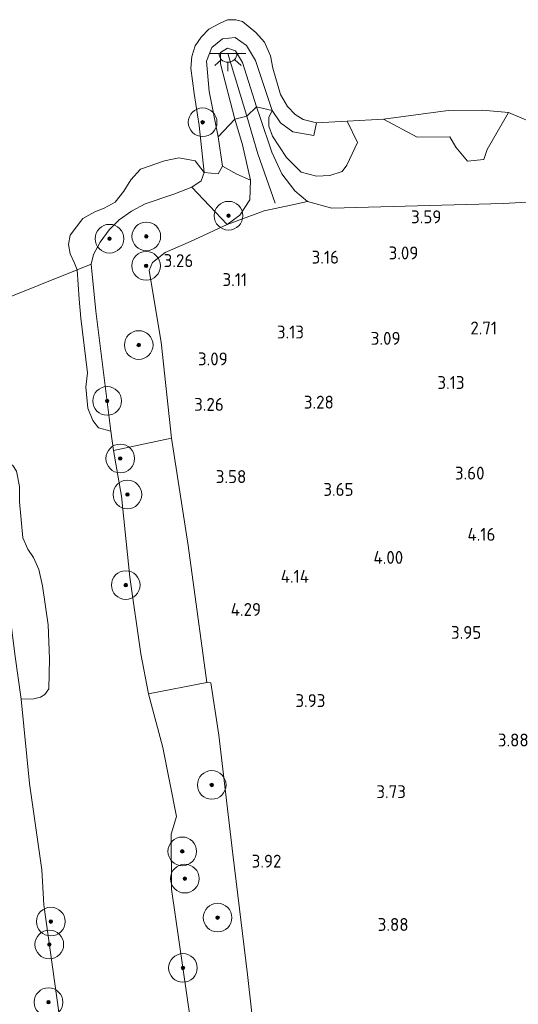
# Model space of a CAD drawing. Extents: x 141961 to 144947, y 416202 to 417778.
# Tile 8 of 122: x 142363 to 142433, y 416740 to 416878. Entities that reach past the tile are written whole.
import ezdxf
from ezdxf.enums import TextEntityAlignment as Align

# ---------------------------------------------------------------- set-up
doc = ezdxf.new("R2010")
doc.units = 0
for name, color, linetype, lineweight in [('B-ME-GR-BOOM-S', 90, 'Continuous', 25), ('B-ME-GR-GRAS-GV', 60, 'Continuous', 13), ('B-ME-GR-STRUIK-GV', 90, 'Continuous', 13), ('B-ME-GW-TALUD_KRUIN-G', 90, 'Continuous', 18), ('B-ME-IE-MEUBILAIR_WEGMEUBILAIR-S', 7, 'Continuous', 25), ('B-ME-IE-TERREINAFSCHEIDING_KUNSTMATIG_HEKWERK-G', 20, 'IE-TERREINAFSCHEIDING-KUNSTMATIG', 18), ('B-ME-OB-BEKLEDING_BETON-GV', 253, 'Continuous', 18), ('B-ME-OB-BEKLEDING_STEEN-GV', 30, 'Continuous', 18), ('B-ME-OB-BEKLEDING_STORTSTEEN-GV', 30, 'Continuous', 18), ('B-ME-OB-KRIB-G', 7, 'Continuous', 18), ('B-ME-OB-OEVERVOORZIENING-G', 7, 'Continuous', 18), ('B-ME-OG-HOOGTEPUNT-S', 7, 'Continuous', 25), ('B-ME-OG-TERREIN_GROEN-GV', 7, 'Continuous', 18), ('B-ME-OG-WATER_RIVIER-GV', 130, 'Continuous', 18), ('B-ME-OG-WATER_SLOOT-G', 120, 'Continuous', 18), ('B-ME-OG-WATER_SLOOT-GV', 120, 'Continuous', 18)]:
    doc.layers.add(name, color=color, linetype=linetype, lineweight=lineweight)
doc.styles.add('NLCS-ISO-ANNOTATIVE-T18', font='NLCS-ISO.ttf', dxfattribs={"height": 1.8})
doc.linetypes.add('IE-TERREINAFSCHEIDING-KUNSTMATIG', pattern='A,4,[82,NLCS.SHX,S=0.75,R=90,X=0,Y=0],4,-2', length=10)

# ---------------------------------------------------------------- blocks, each defined once
blk = doc.blocks.new('SGR-BOOM_01-SO')
at = {"linetype": 'ByBlock', "lineweight": 18}
h = blk.add_hatch(color=0, dxfattribs=at)
h.dxf.hatch_style = 1
edge = h.paths.add_edge_path()
edge.add_arc((0, 0), 0.25, 0, 360)
at = {"color": 0, "linetype": 'ByBlock', "lineweight": 18}
for radius in [2, 0.25]:
    blk.add_circle((0, 0), radius, dxfattribs=at)
blk = doc.blocks.new('SAL-HOOGTELABEL-SO')
at = {"color": 0, "linetype": 'ByBlock', "lineweight": -2, "style": 'NLCS-ISO-ANNOTATIVE-T18'}
blk.add_attdef('HOOGTE', text='', height=1.8, dxfattribs=at).set_placement((2.79, 0), align=Align.RIGHT)
blk = doc.blocks.new('SKL-ET_OV_LICHTPUNT-SO')
at = {"color": 0, "linetype": 'ByBlock', "lineweight": 18}
for points in [[(-1.25, 0), (-2.5, 0)], [(1.25, 0), (2.5, 0)], [(-0.92, -0.85), (-1.83, -1.7)], [(0, -1.25), (0, -2.5)], [(0.92, -0.85), (1.83, -1.7)]]:
    blk.add_lwpolyline(points, dxfattribs=at)
blk.add_lwpolyline([(0, 0), (1.25, 0, -1), (-1.25, 0)], format="xyb", close=True, dxfattribs=at)

msp = doc.modelspace()

# ---------------------------------------------------------------- linework, layer by layer
at = {"layer": 'B-ME-GR-GRAS-GV'}
for points in [[(142397.09, 416851.19, 3.31), (142391.94, 416849.29, 3.19), (142393.68, 416850.59, 3.22), (142395.1, 416852.73, 2.85), (142395.17, 416855.49, 2.75), (142394.05, 416860.42, 2.29), (142392.98, 416863.97, 2.23), (142394.68, 416864.4, 2.12), (142396.03, 416865.71, 2.13), (142396.51, 416864.23, 2.26), (142398.14, 416859.37, 2.68), (142399.57, 416856.34, 2.89), (142401.36, 416853.97, 3.25), (142403.15, 416852.47, 3.4), (142400.81, 416851.99, 3.44)], [(142394.05, 416860.42, 2.29), (142395.17, 416855.49, 2.75), (142393.25, 416856.29, 2.25), (142391.25, 416857.41, 1.61), (142390.67, 416861.54, 1.55), (142392.98, 416863.97, 2.23)]]:
    msp.add_polyline3d(points, close=True, dxfattribs=at)
for points in [[(142446.4, 416853.09, 3.18), (142430.42, 416852.22, 3.26), (142406.51, 416851.58, 3.4), (142403.15, 416852.47, 3.4), (142401.36, 416853.97, 3.25), (142399.57, 416856.34, 2.89), (142398.14, 416859.37, 2.68), (142396.51, 416864.23, 2.26), (142396.03, 416865.71, 2.13), (142398.22, 416865.21, 1.62), (142397.71, 416864.2, 1.94), (142397.74, 416863.03, 2.07), (142398.26, 416861.63, 2.12), (142400.21, 416858.63, 2.38), (142402.23, 416856.57, 2.62), (142404.39, 416856.01, 2.58), (142406.26, 416856.11, 2.55), (142407.95, 416856.66, 2.28), (142408.62, 416857.57, 2.1), (142410.09, 416860.73, 1.63), (142408.66, 416863.72, 1), (142413.74, 416863.98, 1), (142418.42, 416861.45, 1.36), (142423.01, 416861.54, 1.51), (142423.84, 416860.09, 1.59), (142425.45, 416858.12, 1.6), (142427.74, 416858.35, 1.61), (142428.2, 416859.73, 1.56), (142431.17, 416864.9, 1), (142434.26, 416863.62, 1)], [(142396.41, 416729.65, 3.31), (142394.74, 416744.61, 3.4), (142392.71, 416761.39, 3.42), (142390.74, 416777.99, 3.74), (142389.62, 416785.3, 3.72), (142389.07, 416785.33, 3.53), (142386.46, 416804.48, 3.46), (142384.16, 416819.45, 3.13), (142382.71, 416832.87, 3.26), (142381.02, 416842.88, 3.17), (142381.48, 416844, 3.17), (142383.29, 416845.38, 3.15), (142386.8, 416846.93, 3.21), (142391.94, 416849.29, 3.19), (142397.09, 416851.19, 3.31), (142400.81, 416851.99, 3.44), (142403.15, 416852.47, 3.4), (142406.51, 416851.58, 3.4), (142430.42, 416852.22, 3.26), (142446.4, 416853.09, 3.18)], [(142362.28, 416789.29, 1), (142363.18, 416783.04, 1), (142364.35, 416771.27, 1), (142366.07, 416759.19, 1), (142366.32, 416754.31, 1), (142368.76, 416737.01, 1)], [(142386.81, 416738.16, 1), (142384.16, 416756.51, 1), (142384.1, 416764.16, 1), (142384.85, 416766.63, 1), (142382.96, 416776.28, 1), (142380.93, 416783.77, 1), (142389.07, 416785.33, 3.53), (142389.62, 416785.3, 3.72), (142390.74, 416777.99, 3.74), (142392.71, 416761.39, 3.42), (142394.74, 416744.61, 3.4), (142396.41, 416729.65, 3.31)]]:
    msp.add_polyline3d(points, dxfattribs=at)
at = {"layer": 'B-ME-GR-STRUIK-GV'}
for points in [[(142372.95, 416843.76, 1), (142370.97, 416842.97, 1), (142370.63, 416843.88, 1), (142370.02, 416845.17, 1), (142369.8, 416846.48, 1), (142369.99, 416847.79, 1), (142371.79, 416850.14, 1), (142373.45, 416851.04, 1), (142374.76, 416851.58, 1), (142376.28, 416852.41, 1), (142377.52, 416853.93, 1), (142378.48, 416855.52, 1), (142379.84, 416857.01, 1), (142383.16, 416858.19, 1), (142385.18, 416858.58, 1), (142387.44, 416858.16, 1), (142388.73, 416856.56, 1), (142388.31, 416855.37, 1), (142386.98, 416854.48, 1), (142384.48, 416853.5, 1), (142380.49, 416852.17, 1), (142378.59, 416851.13, 1), (142376.85, 416849.91, 1), (142375.44, 416848.53, 1), (142374.21, 416846.82, 1), (142373.25, 416845.09, 1)], [(142391.25, 416857.41, 1.61), (142393.25, 416856.29, 2.25), (142395.17, 416855.49, 2.75), (142395.1, 416852.73, 2.85), (142393.68, 416850.59, 3.22), (142391.94, 416849.29, 3.19), (142386.98, 416854.48, 1), (142388.31, 416855.37, 1), (142388.73, 416856.56, 1), (142390.65, 416856.36, 1.6)], [(142375.1, 416825.28, 1), (142375.67, 416820.43, 1), (142373.96, 416820.92, 1), (142373.17, 416821.93, 1), (142372.46, 416823.66, 1), (142372.2, 416826.59, 1), (142372.43, 416828.56, 1), (142371.49, 416836.2, 1), (142371.25, 416838.86, 1), (142370.97, 416842.97, 1), (142372.95, 416843.76, 1), (142373.58, 416837.19, 1)]]:
    msp.add_polyline3d(points, close=True, dxfattribs=at)
at = {"layer": 'B-ME-GW-TALUD_KRUIN-G'}
msp.add_polyline3d([(142381.02, 416842.88, 3.17), (142381.48, 416844, 3.17), (142383.29, 416845.38, 3.15), (142386.8, 416846.93, 3.21), (142391.94, 416849.29, 3.19), (142393.68, 416850.59, 3.22), (142395.1, 416852.73, 2.85), (142395.17, 416855.49, 2.75), (142394.05, 416860.42, 2.29), (142392.98, 416863.97, 2.23), (142390.97, 416871.73, 1.86), (142391, 416873.27, 1.83), (142391.97, 416873.88, 1.82), (142393.08, 416873.54, 1.82), (142394.04, 416871.9, 1.83), (142396.03, 416865.71, 2.13), (142396.51, 416864.23, 2.26), (142398.14, 416859.37, 2.68), (142399.57, 416856.34, 2.89), (142401.36, 416853.97, 3.25), (142403.15, 416852.47, 3.4), (142406.51, 416851.58, 3.4), (142430.42, 416852.22, 3.26), (142446.4, 416853.09, 3.18)], dxfattribs=at)
at = {"layer": 'B-ME-IE-TERREINAFSCHEIDING_KUNSTMATIG_HEKWERK-G'}
for points in [[(142411.09, 416631.25, 3.36), (142410.05, 416638.19, 3.36), (142409.09, 416642.24, 3.27), (142408.69, 416644.53, 3.25), (142407.46, 416645.88, 3.13), (142406.13, 416647.66, 2.99), (142404.83, 416657.49, 2.99), (142402.71, 416676.65, 3.04), (142401, 416692.08, 3), (142398.94, 416708.26, 3.01), (142397.83, 416718.04, 3.31), (142397.24, 416722.8, 3.3), (142396.6, 416727.98, 3.3), (142396.41, 416729.65, 3.31), (142394.74, 416744.61, 3.4), (142392.71, 416761.39, 3.42), (142390.74, 416777.99, 3.74), (142389.62, 416785.3, 3.72), (142389.07, 416785.33, 3.53), (142386.46, 416804.48, 3.46), (142384.16, 416819.45, 3.13), (142382.71, 416832.87, 3.26)], [(142389.07, 416785.33, 3.53), (142380.93, 416783.77, 1)]]:
    msp.add_polyline3d(points, dxfattribs=at)
at = {"layer": 'B-ME-OB-BEKLEDING_BETON-GV'}
msp.add_polyline3d([(142389.07, 416785.33, 3.53), (142380.93, 416783.77, 1), (142379.87, 416789.34, 1), (142378.35, 416800.07, 1), (142377.19, 416811.34, 1), (142376.08, 416817.74, 1), (142384.16, 416819.45, 3.13), (142386.46, 416804.48, 3.46)], close=True, dxfattribs=at)
at = {"layer": 'B-ME-OB-BEKLEDING_STEEN-GV'}
for points in [[(142394.6, 416874.26, 1.41), (142395.85, 416872.19, 1.54), (142398.22, 416865.21, 1.62), (142396.03, 416865.71, 2.13), (142394.04, 416871.9, 1.83), (142393.08, 416873.54, 1.82), (142391.97, 416873.88, 1.82), (142391, 416873.27, 1.83), (142390.97, 416871.73, 1.86), (142392.98, 416863.97, 2.23), (142390.67, 416861.54, 1.55), (142389.41, 416867.85, 1.54), (142389.05, 416872.07, 1.45), (142389.79, 416873.99, 1.46), (142391.27, 416875.19, 1.47), (142393.03, 416875.39, 1.42)], [(142394.68, 416864.4, 2.12), (142392.98, 416863.97, 2.23), (142390.97, 416871.73, 1.86), (142391, 416873.27, 1.83), (142391.97, 416873.88, 1.82), (142393.08, 416873.54, 1.82), (142394.04, 416871.9, 1.83), (142396.03, 416865.71, 2.13)], [(142384.16, 416819.45, 3.13), (142376.08, 416817.74, 1), (142375.67, 416820.43, 1), (142375.1, 416825.28, 1), (142373.58, 416837.19, 1), (142372.95, 416843.76, 1), (142373.25, 416845.09, 1), (142374.21, 416846.82, 1), (142375.44, 416848.53, 1), (142376.85, 416849.91, 1), (142378.59, 416851.13, 1), (142380.49, 416852.17, 1), (142384.48, 416853.5, 1), (142386.98, 416854.48, 1), (142391.94, 416849.29, 3.19), (142386.8, 416846.93, 3.21), (142383.29, 416845.38, 3.15), (142381.48, 416844, 3.17), (142381.02, 416842.88, 3.17), (142382.71, 416832.87, 3.26)]]:
    msp.add_polyline3d(points, close=True, dxfattribs=at)
at = {"layer": 'B-ME-OB-BEKLEDING_STORTSTEEN-GV'}
msp.add_polyline3d([(142395.9, 416876.08, 1), (142397.11, 416874.73, 1), (142397.95, 416872.84, 1), (142398.31, 416871.11, 1), (142399.36, 416867.42, 1), (142400.35, 416865.75, 1), (142401.4, 416864.66, 1), (142402.52, 416863.92, 1), (142404.37, 416863.47, 1), (142404.01, 416861.71, 1.26), (142401.1, 416862.22, 1.46), (142399.37, 416863.49, 1.54), (142398.22, 416865.21, 1.62), (142395.85, 416872.19, 1.54), (142394.6, 416874.26, 1.41), (142393.03, 416875.39, 1.42), (142391.27, 416875.19, 1.47), (142389.79, 416873.99, 1.46), (142389.05, 416872.07, 1.45), (142389.41, 416867.85, 1.54), (142390.67, 416861.54, 1.55), (142391.25, 416857.41, 1.61), (142390.65, 416856.36, 1.6), (142388.73, 416856.56, 1), (142388.01, 416863.09, 1), (142387.32, 416867.59, 1), (142386.86, 416871.11, 1), (142386.98, 416872.72, 1), (142387.46, 416874.22, 1), (142388.29, 416875.44, 1), (142389.38, 416876.54, 1), (142390.86, 416877.36, 1), (142391.95, 416877.85, 1), (142393.13, 416877.87, 1), (142394.05, 416877.6, 1)], close=True, dxfattribs=at)
at = {"layer": 'B-ME-OB-KRIB-G'}
msp.add_polyline3d([(142398.61, 416852.24, 3.28), (142396.21, 416859.15, 2.47), (142394.68, 416864.4, 2.12), (142392.03, 416873.17, 1.85)], dxfattribs=at)
at = {"layer": 'B-ME-OB-OEVERVOORZIENING-G'}
msp.add_polyline3d([(142434.26, 416863.62, 1), (142431.17, 416864.9, 1), (142427.56, 416865.25, 1), (142422.77, 416865.21, 1), (142413.74, 416863.98, 1), (142408.66, 416863.72, 1), (142404.37, 416863.47, 1), (142402.52, 416863.92, 1), (142401.4, 416864.66, 1), (142400.35, 416865.75, 1), (142399.36, 416867.42, 1), (142398.31, 416871.11, 1), (142397.95, 416872.84, 1), (142397.11, 416874.73, 1), (142395.9, 416876.08, 1), (142394.05, 416877.6, 1), (142393.13, 416877.87, 1), (142391.95, 416877.85, 1), (142390.86, 416877.36, 1), (142389.38, 416876.54, 1), (142388.29, 416875.44, 1), (142387.46, 416874.22, 1), (142386.98, 416872.72, 1), (142386.86, 416871.11, 1), (142387.32, 416867.59, 1), (142388.01, 416863.09, 1), (142388.73, 416856.56, 1), (142388.31, 416855.37, 1), (142386.98, 416854.48, 1), (142384.48, 416853.5, 1), (142380.49, 416852.17, 1), (142378.59, 416851.13, 1), (142376.85, 416849.91, 1), (142375.44, 416848.53, 1), (142374.21, 416846.82, 1), (142373.25, 416845.09, 1), (142372.95, 416843.76, 1)], dxfattribs=at)
at = {"layer": 'B-ME-OG-TERREIN_GROEN-GV'}
for points in [[(142401.1, 416862.22, 1.46), (142404.01, 416861.71, 1.26), (142404.37, 416863.47, 1), (142408.66, 416863.72, 1), (142410.09, 416860.73, 1.63), (142408.62, 416857.57, 2.1), (142407.95, 416856.66, 2.28), (142406.26, 416856.11, 2.55), (142404.39, 416856.01, 2.58), (142402.23, 416856.57, 2.62), (142400.21, 416858.63, 2.38), (142398.26, 416861.63, 2.12), (142397.74, 416863.03, 2.07), (142397.71, 416864.2, 1.94), (142398.22, 416865.21, 1.62), (142399.37, 416863.49, 1.54)], [(142431.17, 416864.9, 1), (142428.2, 416859.73, 1.56), (142427.74, 416858.35, 1.61), (142425.45, 416858.12, 1.6), (142423.84, 416860.09, 1.59), (142423.01, 416861.54, 1.51), (142418.42, 416861.45, 1.36), (142413.74, 416863.98, 1), (142422.77, 416865.21, 1), (142427.56, 416865.25, 1)], [(142364.93, 416783.05, 1), (142363.18, 416783.04, 1), (142362.28, 416789.29, 1), (142360.9, 416800.62, 1), (142359.39, 416811.01, 1), (142358.76, 416815.8, 1), (142360.07, 416816.26, 1), (142361.17, 416816.21, 1), (142362.01, 416815.62, 1), (142362.52, 416814.84, 1), (142362.92, 416812.69, 1), (142362.96, 416810.59, 1), (142363.4, 416805.54, 1), (142364.1, 416803.95, 1), (142364.89, 416802.82, 1), (142365.63, 416801.14, 1), (142366.15, 416798.84, 1), (142366.93, 416793.39, 1), (142367.11, 416788.64, 1), (142367.04, 416784.45, 1), (142366.5, 416783.68, 1), (142365.85, 416783.32, 1)]]:
    msp.add_polyline3d(points, close=True, dxfattribs=at)
at = {"layer": 'B-ME-OG-WATER_RIVIER-GV'}
msp.add_polyline3d([(142434.26, 416863.62, 1), (142431.17, 416864.9, 1), (142427.56, 416865.25, 1), (142422.77, 416865.21, 1), (142413.74, 416863.98, 1), (142408.66, 416863.72, 1), (142404.37, 416863.47, 1), (142402.52, 416863.92, 1), (142401.4, 416864.66, 1), (142400.35, 416865.75, 1), (142399.36, 416867.42, 1), (142398.31, 416871.11, 1), (142397.95, 416872.84, 1), (142397.11, 416874.73, 1), (142395.9, 416876.08, 1), (142394.05, 416877.6, 1), (142393.13, 416877.87, 1), (142391.95, 416877.85, 1), (142390.86, 416877.36, 1), (142389.38, 416876.54, 1), (142388.29, 416875.44, 1), (142387.46, 416874.22, 1), (142386.98, 416872.72, 1), (142386.86, 416871.11, 1), (142387.32, 416867.59, 1), (142388.01, 416863.09, 1), (142388.73, 416856.56, 1), (142387.44, 416858.16, 1), (142385.18, 416858.58, 1), (142383.16, 416858.19, 1), (142379.84, 416857.01, 1), (142378.48, 416855.52, 1), (142377.52, 416853.93, 1), (142376.28, 416852.41, 1), (142374.76, 416851.58, 1), (142373.45, 416851.04, 1), (142371.79, 416850.14, 1), (142369.99, 416847.79, 1), (142369.8, 416846.48, 1), (142370.02, 416845.17, 1), (142370.63, 416843.88, 1), (142370.97, 416842.97, 1), (142348.93, 416834.13, 1)], dxfattribs=at)
at = {"layer": 'B-ME-OG-WATER_SLOOT-G'}
msp.add_polyline3d([(142382.71, 416832.87, 3.26), (142381.02, 416842.88, 3.17)], dxfattribs=at)
at = {"layer": 'B-ME-OG-WATER_SLOOT-GV'}
for points in [[(142348.93, 416834.13, 1), (142370.97, 416842.97, 1), (142371.25, 416838.86, 1), (142371.49, 416836.2, 1), (142372.43, 416828.56, 1), (142372.2, 416826.59, 1), (142372.46, 416823.66, 1), (142373.17, 416821.93, 1), (142373.96, 416820.92, 1), (142375.67, 416820.43, 1), (142376.08, 416817.74, 1), (142377.19, 416811.34, 1), (142378.35, 416800.07, 1), (142379.87, 416789.34, 1), (142380.93, 416783.77, 1), (142382.96, 416776.28, 1), (142384.85, 416766.63, 1), (142384.1, 416764.16, 1), (142384.16, 416756.51, 1), (142386.81, 416738.16, 1)], [(142368.76, 416737.01, 1), (142366.32, 416754.31, 1), (142366.07, 416759.19, 1), (142364.35, 416771.27, 1), (142363.18, 416783.04, 1), (142364.93, 416783.05, 1), (142365.85, 416783.32, 1), (142366.5, 416783.68, 1), (142367.04, 416784.45, 1), (142367.11, 416788.64, 1), (142366.93, 416793.39, 1), (142366.15, 416798.84, 1), (142365.63, 416801.14, 1), (142364.89, 416802.82, 1), (142364.1, 416803.95, 1), (142363.4, 416805.54, 1), (142362.96, 416810.59, 1)]]:
    msp.add_polyline3d(points, dxfattribs=at)

# ---------------------------------------------------------------- block references
at = {"layer": 'B-ME-GR-BOOM-S'}
for p in [(142388.5, 416863.55, 1.21), (142392.11, 416850.51, 3.1), (142380.64, 416847.62, 2.12), (142375.5, 416847.3, 1.52), (142380.61, 416843.51, 2.96), (142379.58, 416832.46, 2.59), (142375.17, 416824.65, 1), (142377, 416816.62, 1.14), (142378, 416811.59, 1.21), (142377.77, 416798.95, 1), (142389.77, 416771.05, 3.15), (142385.65, 416761.78, 1.57), (142386.01, 416757.97, 1.34), (142367.31, 416751.98, 1), (142390.58, 416752.53, 2.42), (142367.1, 416748.78, 1), (142385.75, 416745.51, 1), (142366.99, 416740.73, 1.48)]:
    msp.add_blockref('SGR-BOOM_01-SO', p, dxfattribs=at)
at = {"layer": 'B-ME-IE-MEUBILAIR_WEGMEUBILAIR-S'}
msp.add_blockref('SKL-ET_OV_LICHTPUNT-SO', (142392.03, 416873.17, 1.85), dxfattribs=at)
at = {"layer": 'B-ME-OG-HOOGTEPUNT-S'}
for p, values in [((142419.02, 416849.45, 3.59), {'HOOGTE': '3.59'}), ((142404.73, 416843.82, 3.16), {'HOOGTE': '3.16'}), ((142415.81, 416844.41, 3.09), {'HOOGTE': '3.09'}), ((142384.4, 416843.34, 3.26), {'HOOGTE': '3.26'}), ((142391.91, 416840.69, 3.11), {'HOOGTE': '3.11'}), ((142426.8, 416833.94, 2.71), {'HOOGTE': '2.71'}), ((142399.85, 416833.37, 3.12), {'HOOGTE': '3.13'}), ((142413.32, 416832.49, 3.09), {'HOOGTE': '3.09'}), ((142389.21, 416829.62, 3.09), {'HOOGTE': '3.09'}), ((142422.25, 416826.32, 3.12), {'HOOGTE': '3.13'}), ((142388.65, 416823.27, 3.26), {'HOOGTE': '3.26'}), ((142404.01, 416823.58, 3.27), {'HOOGTE': '3.28'}), ((142425.04, 416813.68, 3.6), {'HOOGTE': '3.60'}), ((142391.8, 416813.19, 3.58), {'HOOGTE': '3.58'}), ((142406.76, 416811.4, 3.65), {'HOOGTE': '3.65'}), ((142426.56, 416805.13, 4.16), {'HOOGTE': '4.16'}), ((142413.69, 416801.91, 4), {'HOOGTE': '4.00'}), ((142400.55, 416799.27, 4.14), {'HOOGTE': '4.14'}), ((142393.86, 416794.64, 4.29), {'HOOGTE': '4.29'}), ((142424.59, 416791.44, 3.95), {'HOOGTE': '3.95'}), ((142402.84, 416781.92, 3.92), {'HOOGTE': '3.93'}), ((142431.2, 416776.42, 3.88), {'HOOGTE': '3.88'}), ((142414.07, 416769.21, 3.73), {'HOOGTE': '3.73'}), ((142396.7, 416759.51, 3.92), {'HOOGTE': '3.92'}), ((142414.44, 416750.67, 3.88), {'HOOGTE': '3.88'})]:
    msp.add_blockref('SAL-HOOGTELABEL-SO', p, dxfattribs=at).add_auto_attribs(values)

doc.saveas('drawing.dxf')
